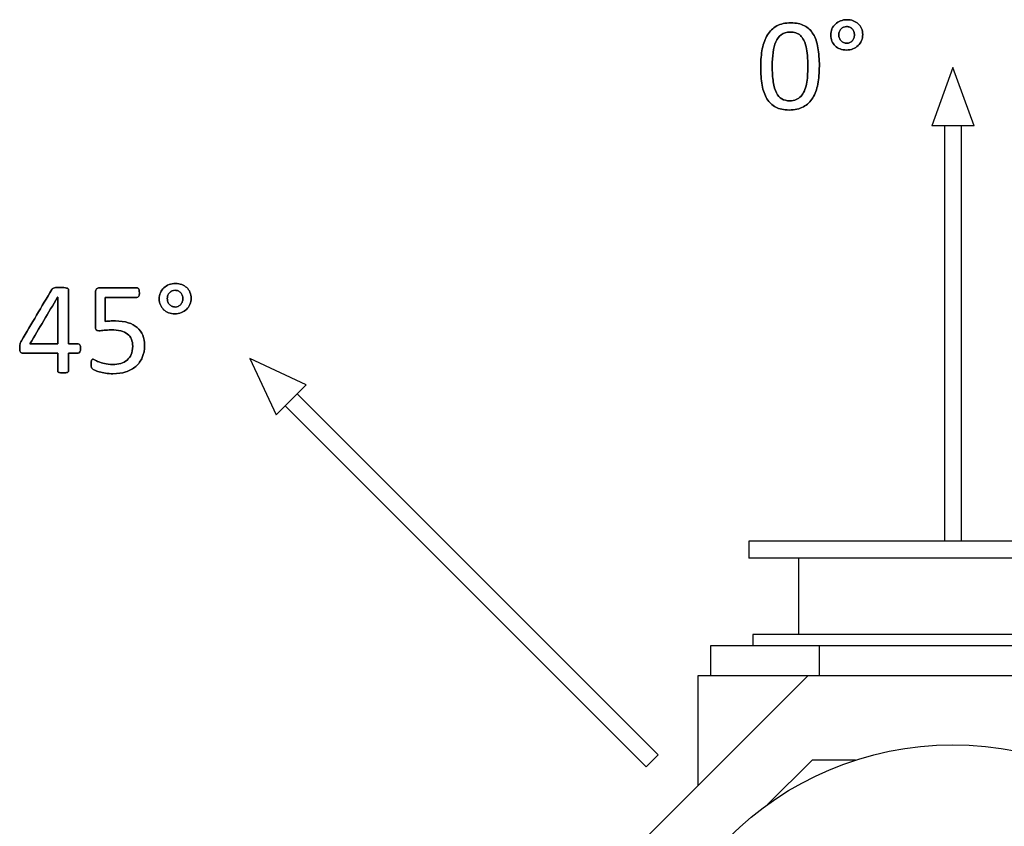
# Model space of a CAD drawing. Header units: inches. Extents: x 0 to 29700, y -16 to 21000.
# Tile 70 of 213: x 1944 to 3101, y 17118 to 18066. Entities that reach past the tile are written whole.
import ezdxf

# ---------------------------------------------------------------- set-up
doc = ezdxf.new("R2010")
doc.units = ezdxf.units.IN
doc.layers.add('1', color=7, linetype='Continuous', true_color=0xffffff)
doc.layers.add('254', color=7, linetype='Continuous', true_color=0xffffff)

msp = doc.modelspace()

# ---------------------------------------------------------------- linework, layer by layer
at = {"layer": '1', "color": 2, "linetype": 'Continuous', "lineweight": 25}
for p, q in [((2801.06, 17453.332), (2801.06, 17433.332)), ((3281.06, 17453.332), (2801.06, 17453.332)), ((3281.06, 17433.332), (2801.06, 17433.332)), ((2859.56, 17433.332), (2859.56, 17343.332)), ((2806.06, 17343.332), (2806.06, 17330.332)), ((3247.886, 17343.332), (2806.06, 17343.332)), ((2756.56, 17330.332), (2884.089, 17330.332)), ((2756.56, 17295.332), (2756.56, 17330.332)), ((2884.089, 17295.332), (2884.089, 17330.332)), ((2884.089, 17330.332), (3862.56, 17330.332)), ((2566.56, 16990.925), (2870.968, 17295.332)), ((2741.56, 17295.332), (2870.968, 17295.332)), ((2741.56, 17165.925), (2741.56, 17295.332)), ((2870.968, 17295.332), (3798.127, 17295.332)), ((2875.56, 17195.832), (2823.226, 17143.498)), ((2926.669, 17195.832), (2875.56, 17195.832))]:
    msp.add_line(p, q, dxfattribs=at)
msp.add_circle((3041.06, 16841.332), 372.5, dxfattribs=at)
at = {"layer": '254', "color": 2, "linetype": 'Continuous', "lineweight": 25}
for p, q in [((3041.06, 18010.019), (3016.06, 17941.332)), ((3066.06, 17941.332), (3041.06, 18010.019)), ((3041.06, 17941.332), (3016.06, 17941.332)), ((3031.06, 17941.332), (3031.06, 17453.335)), ((3066.06, 17941.332), (3041.06, 17941.332)), ((3051.06, 17453.335), (3051.06, 17941.332)), ((2214.674, 17667.719), (2245.565, 17601.472)), ((2280.92, 17636.827), (2214.674, 17667.719)), ((2280.92, 17636.827), (2263.243, 17619.15)), ((2694.578, 17201.957), (2270.314, 17626.221)), ((2263.243, 17619.15), (2245.565, 17601.472)), ((2256.172, 17612.078), (2680.436, 17187.814)), ((2694.578, 17201.957), (2680.436, 17187.814))]:
    msp.add_line(p, q, dxfattribs=at)
for points, knots in [([(2882.254, 17990.444), (2883.464, 17996.734), (2884.069, 18003.716), (2884.069, 18019.584), (2883.492, 18026.855), (2881.295, 18039.52), (2879.453, 18044.83), (2874.215, 18053.522), (2870.769, 18056.803), (2862.194, 18061.235), (2856.891, 18062.371), (2844.023, 18062.371), (2838.484, 18061.131), (2829.448, 18056.149), (2825.818, 18052.648), (2820.291, 18043.552), (2818.288, 18038.136), (2815.812, 18025.469), (2815.2, 18018.488), (2815.2, 18002.706), (2815.749, 17995.436), (2817.937, 17982.764), (2819.817, 17977.432), (2825.073, 17968.768), (2828.501, 17965.487), (2837.052, 17960.981), (2842.321, 17959.89), (2855.218, 17959.89), (2860.757, 17961.131), (2869.782, 17966.132), (2873.452, 17969.613), (2879.036, 17978.709), (2881.04, 17984.126), (2882.254, 17990.444)], [0, 0, 0, 0, 0.05430466, 0.05430466, 0.11270779, 0.11270779, 0.17136982, 0.17136982, 0.22974712, 0.22974712, 0.28781543, 0.28781543, 0.34854741, 0.34854741, 0.40974271, 0.40974271, 0.47065537, 0.47065537, 0.53130136, 0.53130136, 0.59678981, 0.59678981, 0.66204002, 0.66204002, 0.72741729, 0.72741729, 0.79296021, 0.79296021, 0.86242965, 0.86242965, 0.93137314, 0.93137314, 1, 1, 1, 1]), ([(2882.252, 17990.444), (2883.464, 17996.734), (2884.069, 18003.716), (2884.069, 18019.584), (2883.492, 18026.855), (2881.295, 18039.52), (2879.453, 18044.83), (2874.215, 18053.522), (2870.769, 18056.803), (2862.194, 18061.235), (2856.891, 18062.371), (2844.023, 18062.371), (2838.484, 18061.131), (2829.448, 18056.149), (2825.818, 18052.648), (2820.291, 18043.552), (2818.288, 18038.136), (2817.047, 18031.789)], [0, 0, 0, 0, 0.11538095, 0.11538095, 0.2394699, 0.2394699, 0.36410893, 0.36410893, 0.488143, 0.488143, 0.61152054, 0.61152054, 0.7405576, 0.7405576, 0.87057906, 0.87057906, 1, 1, 1, 1]), ([(2933.572, 18041.457), (2934.502, 18043.647), (2934.993, 18046.013), (2934.993, 18051.148), (2934.531, 18053.514), (2932.685, 18057.842), (2931.386, 18059.659), (2929.771, 18061.189), (2928.126, 18062.689), (2926.164, 18063.872), (2923.914, 18064.766), (2921.663, 18065.632), (2919.182, 18066.064), (2913.816, 18066.064), (2911.305, 18065.603), (2906.689, 18063.756), (2904.67, 18062.487), (2901.223, 18059.328), (2899.88, 18057.409), (2898.899, 18055.187), (2897.947, 18052.937), (2897.457, 18050.513), (2897.457, 18045.291), (2897.918, 18042.897), (2899.775, 18038.602), (2901.034, 18036.751), (2902.679, 18035.222), (2904.323, 18033.664), (2906.256, 18032.481), (2910.734, 18030.795), (2913.181, 18030.375), (2918.634, 18030.375), (2921.144, 18030.837), (2925.818, 18032.683), (2927.838, 18033.981), (2931.314, 18037.284), (2932.627, 18039.232), (2933.572, 18041.457)], [0, 0, 0, 0, 0.05872485, 0.05872485, 0.1201497, 0.1201497, 0.18157455, 0.18157455, 0.18157455, 0.24024027, 0.24024027, 0.24024027, 0.30435366, 0.30435366, 0.36986081, 0.36986081, 0.43536797, 0.43536797, 0.50028413, 0.50028413, 0.50028413, 0.56495556, 0.56495556, 0.63034557, 0.63034557, 0.6964808, 0.6964808, 0.6964808, 0.75671415, 0.75671415, 0.81789207, 0.81789207, 0.87842602, 0.87842602, 0.93895996, 0.93895996, 1, 1, 1, 1]), ([(2923.914, 18064.766), (2921.663, 18065.632), (2919.182, 18066.064), (2913.816, 18066.064), (2911.305, 18065.603), (2906.689, 18063.756), (2904.67, 18062.487), (2901.223, 18059.328), (2899.88, 18057.409), (2898.899, 18055.187)], [0, 0, 0, 0, 0.24654836, 0.24654836, 0.49845646, 0.49845646, 0.75036457, 0.75036457, 1, 1, 1, 1]), ([(2869.976, 18023.824), (2870.336, 18019.873), (2870.509, 18015.43), (2870.509, 18006.745), (2870.394, 18003.197), (2869.932, 17996.388), (2869.528, 17993.214), (2868.266, 17987.362), (2867.451, 17984.703), (2866.441, 17982.279), (2865.402, 17979.884), (2864.104, 17977.807), (2860.974, 17974.387), (2859.113, 17973.047), (2854.761, 17971.19), (2852.217, 17970.738), (2845.668, 17970.738), (2842.523, 17971.489), (2837.364, 17974.469), (2835.224, 17976.855), (2831.888, 17983.41), (2830.665, 17987.646), (2829.112, 17998.058), (2828.732, 18004.38), (2828.732, 18017.363), (2829.02, 18022.556), (2830.174, 18032.189), (2831.213, 18036.405), (2834.334, 18043.571), (2836.493, 18046.388), (2841.917, 18050.485), (2845.466, 18051.523), (2852.275, 18051.523), (2854.496, 18051.206), (2856.487, 18050.571), (2858.449, 18049.908), (2860.209, 18048.898), (2861.738, 18047.484), (2863.296, 18046.07), (2864.595, 18044.281), (2866.827, 18039.931), (2867.711, 18037.328), (2869.095, 18031.269), (2869.615, 18027.778), (2869.976, 18023.824)], [0, 0, 0, 0, 0.08461098, 0.08461098, 0.14721332, 0.14721332, 0.20981566, 0.20981566, 0.27170676, 0.27170676, 0.27170676, 0.31910372, 0.31910372, 0.36693951, 0.36693951, 0.41531542, 0.41531542, 0.47786205, 0.47786205, 0.53958701, 0.53958701, 0.60088225, 0.60088225, 0.66179744, 0.66179744, 0.70712968, 0.70712968, 0.75243066, 0.75243066, 0.79786641, 0.79786641, 0.84330217, 0.84330217, 0.86887858, 0.86887858, 0.86887858, 0.8996503, 0.8996503, 0.8996503, 0.93345508, 0.93345508, 0.96672754, 0.96672754, 1, 1, 1, 1]), ([(2866.441, 17982.279), (2865.402, 17979.884), (2864.104, 17977.807), (2860.974, 17974.387), (2859.113, 17973.047), (2854.761, 17971.19), (2852.217, 17970.738), (2845.668, 17970.738), (2842.523, 17971.489), (2837.364, 17974.469), (2835.224, 17976.855), (2831.888, 17983.41), (2830.665, 17987.646), (2829.112, 17998.058), (2828.732, 18004.38), (2828.732, 18017.363), (2829.02, 18022.556), (2830.174, 18032.189), (2831.213, 18036.405), (2834.334, 18043.571), (2836.493, 18046.388), (2841.917, 18050.485), (2845.466, 18051.523), (2852.275, 18051.523), (2854.496, 18051.206), (2856.487, 18050.571)], [0, 0, 0, 0, 0.07936906, 0.07936906, 0.15947294, 0.15947294, 0.24048131, 0.24048131, 0.34521939, 0.34521939, 0.44858154, 0.44858154, 0.55122408, 0.55122408, 0.65323023, 0.65323023, 0.72914178, 0.72914178, 0.80500098, 0.80500098, 0.88108587, 0.88108587, 0.95717076, 0.95717076, 1, 1, 1, 1]), ([(2898.899, 18055.187), (2897.947, 18052.937), (2897.457, 18050.513), (2897.457, 18045.291), (2897.918, 18042.897), (2899.775, 18038.602), (2901.034, 18036.751), (2902.679, 18035.222)], [0, 0, 0, 0, 0.32962555, 0.32962555, 0.6629136, 0.6629136, 1, 1, 1, 1]), ([(2924.593, 18052.134), (2925.068, 18050.889), (2925.299, 18049.59), (2925.299, 18046.82), (2925.068, 18045.551), (2924.144, 18043.185), (2923.51, 18042.146), (2922.731, 18041.252), (2921.923, 18040.358), (2920.971, 18039.636), (2919.874, 18039.146), (2918.778, 18038.627), (2917.595, 18038.367), (2915.027, 18038.367), (2913.787, 18038.598), (2911.479, 18039.579), (2910.498, 18040.271), (2909.632, 18041.137), (2908.795, 18042.002), (2908.132, 18043.07), (2907.199, 18045.518), (2906.978, 18046.878), (2906.978, 18049.706), (2907.209, 18050.946), (2908.132, 18053.312), (2908.795, 18054.351), (2910.411, 18056.082), (2911.392, 18056.774), (2913.585, 18057.755), (2914.797, 18057.986), (2917.393, 18057.986), (2918.634, 18057.755), (2920.884, 18056.774), (2921.865, 18056.082), (2922.673, 18055.216), (2923.51, 18054.351), (2924.144, 18053.312), (2924.593, 18052.134)], [0, 0, 0, 0, 0.06514336, 0.06514336, 0.13028672, 0.13028672, 0.19543009, 0.19543009, 0.19543009, 0.25588848, 0.25588848, 0.25588848, 0.31688225, 0.31688225, 0.38513718, 0.38513718, 0.45339212, 0.45339212, 0.45339212, 0.51788016, 0.51788016, 0.58371103, 0.58371103, 0.64194602, 0.64194602, 0.70018102, 0.70018102, 0.75841602, 0.75841602, 0.81665102, 0.81665102, 0.87753306, 0.87753306, 0.9384151, 0.9384151, 0.9384151, 1, 1, 1, 1]), ([(2909.632, 18041.137), (2908.795, 18042.002), (2908.132, 18043.07), (2907.199, 18045.518), (2906.978, 18046.878), (2906.978, 18049.706), (2907.209, 18050.946), (2908.132, 18053.312), (2908.795, 18054.351), (2910.411, 18056.082), (2911.392, 18056.774), (2913.585, 18057.755), (2914.797, 18057.986), (2917.393, 18057.986), (2918.634, 18057.755), (2920.884, 18056.774), (2921.865, 18056.082), (2922.673, 18055.216)], [0, 0, 0, 0, 0.13295874, 0.13295874, 0.26868605, 0.26868605, 0.38875252, 0.38875252, 0.50881899, 0.50881899, 0.62888546, 0.62888546, 0.74895193, 0.74895193, 0.87447596, 0.87447596, 1, 1, 1, 1]), ([(2924.606, 18052.1), (2925.068, 18050.889), (2925.299, 18049.59), (2925.299, 18046.82), (2925.068, 18045.551), (2924.144, 18043.185), (2923.51, 18042.146), (2922.731, 18041.252)], [0, 0, 0, 0, 0.33333333, 0.33333333, 0.66666667, 0.66666667, 1, 1, 1, 1]), ([(2933.579, 18041.454), (2934.502, 18043.647), (2934.993, 18046.013), (2934.993, 18051.148), (2934.531, 18053.514), (2932.685, 18057.842), (2931.386, 18059.659), (2929.771, 18061.189)], [0, 0, 0, 0, 0.32342007, 0.32342007, 0.66171004, 0.66171004, 1, 1, 1, 1]), ([(2861.738, 18047.484), (2863.296, 18046.07), (2864.595, 18044.281), (2866.827, 18039.931), (2867.711, 18037.328), (2869.095, 18031.269), (2869.615, 18027.778), (2869.99, 18023.826)], [0, 0, 0, 0, 0.33686976, 0.33686976, 0.66843488, 0.66843488, 1, 1, 1, 1]), ([(2902.679, 18035.222), (2904.323, 18033.664), (2906.256, 18032.481), (2910.734, 18030.795), (2913.181, 18030.375), (2918.634, 18030.375), (2921.144, 18030.837), (2925.818, 18032.683), (2927.838, 18033.981), (2931.314, 18037.284), (2932.627, 18039.232), (2933.579, 18041.454)], [0, 0, 0, 0, 0.19844986, 0.19844986, 0.40001182, 0.40001182, 0.59945208, 0.59945208, 0.79889234, 0.79889234, 1, 1, 1, 1]), ([(2919.874, 18039.146), (2918.778, 18038.627), (2917.595, 18038.367), (2915.027, 18038.367), (2913.787, 18038.598), (2911.479, 18039.579), (2910.498, 18040.271), (2909.632, 18041.137)], [0, 0, 0, 0, 0.30882353, 0.30882353, 0.65441176, 0.65441176, 1, 1, 1, 1]), ([(2817.047, 18031.789), (2815.812, 18025.469), (2815.2, 18018.488), (2815.2, 18002.706), (2815.749, 17995.436), (2817.937, 17982.764), (2819.817, 17977.432), (2825.073, 17968.768), (2828.501, 17965.487), (2837.052, 17960.981), (2842.321, 17959.89), (2855.218, 17959.89), (2860.757, 17961.131), (2869.782, 17966.132), (2873.452, 17969.613), (2879.036, 17978.709), (2881.04, 17984.126), (2882.252, 17990.444)], [0, 0, 0, 0, 0.11456807, 0.11456807, 0.23828417, 0.23828417, 0.36155019, 0.36155019, 0.48505626, 0.48505626, 0.60887523, 0.60887523, 0.74011194, 0.74011194, 0.87035505, 0.87035505, 1, 1, 1, 1]), ([(2869.99, 18023.826), (2870.336, 18019.873), (2870.509, 18015.43), (2870.509, 18006.745), (2870.394, 18003.197), (2869.932, 17996.388), (2869.528, 17993.214), (2868.266, 17987.362), (2867.451, 17984.703), (2866.441, 17982.279)], [0, 0, 0, 0, 0.3114055, 0.3114055, 0.54180957, 0.54180957, 0.77221364, 0.77221364, 1, 1, 1, 1]), ([(2015.212, 17675.68), (2015.726, 17676.636), (2015.985, 17677.963), (2015.985, 17681.512), (2015.697, 17682.897), (2015.177, 17683.791), (2014.629, 17684.685), (2013.908, 17685.118), (2013.042, 17685.147), (2009.301, 17685.147), (2005.56, 17685.147), (2001.819, 17685.147), (2001.819, 17706.324), (2001.819, 17727.501), (2001.819, 17749.14), (2001.617, 17749.544), (2001.213, 17749.861), (2000.78, 17750.208), (2000.203, 17750.467), (1999.424, 17750.669), (1998.674, 17750.871), (1997.636, 17751.044), (1996.395, 17751.189), (1995.125, 17751.304), (1993.654, 17751.362), (1990.423, 17751.362), (1989.095, 17751.333), (1987.97, 17751.246), (1986.845, 17751.189), (1985.893, 17751.044), (1985.114, 17750.842), (1984.364, 17750.64), (1983.729, 17750.381), (1982.748, 17749.746), (1982.373, 17749.4), (1982.113, 17748.996), (1970.169, 17728.838), (1958.224, 17708.68), (1946.28, 17688.523), (1945.904, 17687.859), (1945.616, 17687.224), (1945.356, 17686.618), (1945.097, 17686.041), (1944.895, 17685.436), (1944.722, 17684.772), (1944.577, 17684.137), (1944.462, 17683.445), (1944.433, 17682.666), (1944.375, 17681.887), (1944.346, 17681.021), (1944.346, 17678.828), (1944.404, 17677.819), (1944.548, 17677.04), (1944.664, 17676.29), (1944.895, 17675.684), (1945.241, 17675.28), (1945.558, 17674.876), (1945.933, 17674.587), (1946.337, 17674.443), (1946.77, 17674.27), (1947.26, 17674.212), (1961.59, 17674.212), (1975.285, 17674.212), (1988.98, 17674.212), (1988.98, 17667.24), (1988.98, 17660.267), (1988.98, 17652.862), (1989.067, 17652.516), (1989.24, 17652.256), (1989.413, 17651.968), (1989.759, 17651.708), (1990.25, 17651.506), (1990.711, 17651.304), (1991.375, 17651.16), (1992.211, 17651.044), (1993.019, 17650.958), (1994.058, 17650.9), (1996.568, 17650.9), (1997.607, 17650.958), (1998.443, 17651.044), (1999.251, 17651.16), (1999.915, 17651.304), (2000.953, 17651.708), (2001.3, 17651.968), (2001.502, 17652.256), (2001.704, 17652.516), (2001.819, 17652.862), (2001.819, 17660.267), (2001.819, 17667.24), (2001.819, 17674.212), (2005.56, 17674.212), (2009.301, 17674.212), (2013.966, 17674.212), (2014.687, 17674.703), (2015.212, 17675.68)], [0, 0, 0, 0, 0.0134636, 0.0134636, 0.02806818, 0.02806818, 0.02806818, 0.03696474, 0.03696474, 0.03696474, 0.07470891, 0.07470891, 0.07470891, 0.28836611, 0.28836611, 0.29302349, 0.29302349, 0.29302349, 0.29967345, 0.29967345, 0.29967345, 0.3100192, 0.3100192, 0.3100192, 0.32488202, 0.32488202, 0.33871982, 0.33871982, 0.33871982, 0.34844789, 0.34844789, 0.34844789, 0.35531139, 0.35531139, 0.36217489, 0.36217489, 0.36217489, 0.59987665, 0.59987665, 0.59987665, 0.60703665, 0.60703665, 0.60703665, 0.61364728, 0.61364728, 0.61364728, 0.62084678, 0.62084678, 0.62084678, 0.62963447, 0.62963447, 0.6410851, 0.6410851, 0.6410851, 0.64757214, 0.64757214, 0.64757214, 0.65230618, 0.65230618, 0.65230618, 0.65767482, 0.65767482, 0.77350724, 0.77350724, 0.77350724, 0.84229429, 0.84229429, 0.84656384, 0.84656384, 0.84656384, 0.85077132, 0.85077132, 0.85077132, 0.85742349, 0.85742349, 0.85742349, 0.86750469, 0.86750469, 0.87830597, 0.87830597, 0.87830597, 0.88504839, 0.88504839, 0.89179081, 0.89179081, 0.89179081, 0.89544355, 0.89544355, 0.95429325, 0.95429325, 0.95429325, 0.99095289, 0.99095289, 1, 1, 1, 1]), ([(1985.114, 17750.842), (1984.364, 17750.64), (1983.729, 17750.381), (1982.748, 17749.746), (1982.373, 17749.4), (1982.113, 17748.996)], [0, 0, 0, 0, 0.5, 0.5, 1, 1, 1, 1]), ([(1996.395, 17751.189), (1995.125, 17751.304), (1993.654, 17751.362), (1990.423, 17751.362), (1989.095, 17751.333), (1987.97, 17751.246)], [0, 0, 0, 0, 0.51785714, 0.51785714, 1, 1, 1, 1]), ([(2001.819, 17685.147), (2001.819, 17706.324), (2001.819, 17727.501), (2001.819, 17749.14), (2001.617, 17749.544), (2001.213, 17749.861)], [0, 0, 0, 0, 0.97866667, 0.97866667, 1, 1, 1, 1]), ([(2088.449, 17669.14), (2090.25, 17673.289), (2091.144, 17678.021), (2091.144, 17687.657), (2090.423, 17691.581), (2087.48, 17698.678), (2085.345, 17701.679), (2079.618, 17706.654), (2076.083, 17708.575), (2067.566, 17711.298), (2062.61, 17711.979), (2054.445, 17711.979), (2052.281, 17711.95), (2050.405, 17711.893), (2048.53, 17711.864), (2046.712, 17711.691), (2044.895, 17711.431), (2044.895, 17720.74), (2044.895, 17730.05), (2044.895, 17739.359), (2057.282, 17739.359), (2069.669, 17739.359), (2082.979, 17739.359), (2083.7, 17739.879), (2084.22, 17740.917), (2084.739, 17741.927), (2084.998, 17743.37), (2084.998, 17746.197), (2084.912, 17747.034), (2084.797, 17747.755), (2084.652, 17748.476), (2084.479, 17749.054), (2083.96, 17749.977), (2083.642, 17750.323), (2083.267, 17750.554), (2082.863, 17750.785), (2082.46, 17750.9), (2067.36, 17750.9), (2052.665, 17750.9), (2036.499, 17750.9), (2035.345, 17750.496), (2033.758, 17748.851), (2033.354, 17747.611), (2033.354, 17732.396), (2033.354, 17718.884), (2033.354, 17703.468), (2033.671, 17702.198), (2034.277, 17701.506), (2034.912, 17700.842), (2035.922, 17700.525), (2039.326, 17700.525), (2041.404, 17700.669), (2043.683, 17700.987), (2045.933, 17701.275), (2048.617, 17701.448), (2056.147, 17701.448), (2059.955, 17701.044), (2063.129, 17700.236), (2066.331, 17699.457), (2068.957, 17698.246), (2073.112, 17695.014), (2074.641, 17692.995), (2076.646, 17688.125), (2077.151, 17685.32), (2077.151, 17678.338), (2076.545, 17675.107), (2074.168, 17669.832), (2072.563, 17667.634), (2068.395, 17664.16), (2065.928, 17662.873), (2060.181, 17661.248), (2057.041, 17660.825), (2049.915, 17660.825), (2046.712, 17661.142), (2044.029, 17661.835), (2041.317, 17662.498), (2039.067, 17663.191), (2035.431, 17664.691), (2033.989, 17665.384), (2032.892, 17666.018), (2031.825, 17666.653), (2031.017, 17666.97), (2030.151, 17666.97), (2029.834, 17666.884), (2029.546, 17666.682), (2029.286, 17666.451), (2029.026, 17666.134), (2028.622, 17665.268), (2028.478, 17664.72), (2028.391, 17664.028), (2028.334, 17663.335), (2028.276, 17662.527), (2028.276, 17660.738), (2028.305, 17659.959), (2028.423, 17658.604), (2028.507, 17658.055), (2028.622, 17657.622), (2028.767, 17657.19), (2028.911, 17656.815), (2029.055, 17656.526), (2029.199, 17656.209), (2029.488, 17655.863), (2029.863, 17655.516), (2030.238, 17655.141), (2031.132, 17654.68), (2032.517, 17654.045), (2033.902, 17653.439), (2035.662, 17652.804), (2039.99, 17651.535), (2042.442, 17650.987), (2047.982, 17650.121), (2050.896, 17649.89), (2059.522, 17649.89), (2064.571, 17650.64), (2073.622, 17653.638), (2077.555, 17655.776), (2084.117, 17661.474), (2086.643, 17664.98), (2088.449, 17669.14)], [0, 0, 0, 0, 0.03485741, 0.03485741, 0.06293176, 0.06293176, 0.0910061, 0.0910061, 0.11922131, 0.11922131, 0.14766657, 0.14766657, 0.15987793, 0.15987793, 0.15987793, 0.17222226, 0.17222226, 0.17222226, 0.23452357, 0.23452357, 0.23452357, 0.31742036, 0.31742036, 0.323599, 0.323599, 0.323599, 0.33342739, 0.33342739, 0.33864872, 0.33864872, 0.33864872, 0.34278992, 0.34278992, 0.34693113, 0.34693113, 0.34693113, 0.34977792, 0.34977792, 0.45334688, 0.45334688, 0.46371733, 0.46371733, 0.47446476, 0.47446476, 0.55977634, 0.55977634, 0.5717989, 0.5717989, 0.5717989, 0.57932035, 0.57932035, 0.58954953, 0.58954953, 0.58954953, 0.60771659, 0.60771659, 0.63305048, 0.63305048, 0.63305048, 0.65268035, 0.65268035, 0.67231023, 0.67231023, 0.69166169, 0.69166169, 0.71488344, 0.71488344, 0.73831751, 0.73831751, 0.76191243, 0.76191243, 0.78579097, 0.78579097, 0.81147545, 0.81147545, 0.81147545, 0.8278023, 0.8278023, 0.84412916, 0.84412916, 0.84412916, 0.85007841, 0.85007841, 0.85462783, 0.85462783, 0.85462783, 0.8574696, 0.8574696, 0.86031137, 0.86031137, 0.86031137, 0.86579527, 0.86579527, 0.87164475, 0.87164475, 0.87774669, 0.87774669, 0.87774669, 0.88048485, 0.88048485, 0.88048485, 0.88350501, 0.88350501, 0.88350501, 0.8905742, 0.8905742, 0.8905742, 0.90365172, 0.90365172, 0.91672923, 0.91672923, 0.92980675, 0.92980675, 0.95327295, 0.95327295, 0.97669493, 0.97669493, 1, 1, 1, 1]), ([(2083.267, 17750.554), (2082.863, 17750.785), (2082.46, 17750.9), (2067.36, 17750.9), (2052.665, 17750.9), (2036.499, 17750.9), (2035.345, 17750.496), (2033.758, 17748.851), (2033.354, 17747.611), (2033.354, 17732.396), (2033.354, 17718.884), (2033.354, 17703.468), (2033.671, 17702.198), (2034.277, 17701.506)], [0, 0, 0, 0, 0.01265984, 0.01265984, 0.473237, 0.473237, 0.519355, 0.519355, 0.56714948, 0.56714948, 0.94653499, 0.94653499, 1, 1, 1, 1]), ([(2084.797, 17747.755), (2084.652, 17748.476), (2084.479, 17749.054), (2083.96, 17749.977), (2083.642, 17750.323), (2083.267, 17750.554)], [0, 0, 0, 0, 0.5, 0.5, 1, 1, 1, 1]), ([(2144.426, 17731.457), (2145.356, 17733.647), (2145.847, 17736.013), (2145.847, 17741.148), (2145.385, 17743.514), (2143.539, 17747.842), (2142.24, 17749.659), (2140.625, 17751.189), (2138.98, 17752.689), (2137.018, 17753.872), (2134.768, 17754.766), (2132.517, 17755.632), (2130.036, 17756.064), (2124.67, 17756.064), (2122.159, 17755.603), (2117.543, 17753.756), (2115.524, 17752.487), (2112.077, 17749.328), (2110.734, 17747.409), (2109.753, 17745.187), (2108.801, 17742.937), (2108.311, 17740.513), (2108.311, 17735.291), (2108.772, 17732.897), (2110.629, 17728.602), (2111.888, 17726.751), (2113.533, 17725.222), (2115.177, 17723.664), (2117.11, 17722.481), (2121.588, 17720.795), (2124.035, 17720.375), (2129.488, 17720.375), (2131.998, 17720.837), (2136.672, 17722.683), (2138.692, 17723.981), (2142.168, 17727.284), (2143.481, 17729.232), (2144.426, 17731.457)], [0, 0, 0, 0, 0.05872485, 0.05872485, 0.1201497, 0.1201497, 0.18157455, 0.18157455, 0.18157455, 0.24024027, 0.24024027, 0.24024027, 0.30435366, 0.30435366, 0.36986081, 0.36986081, 0.43536797, 0.43536797, 0.50028413, 0.50028413, 0.50028413, 0.56495556, 0.56495556, 0.63034557, 0.63034557, 0.6964808, 0.6964808, 0.6964808, 0.75671415, 0.75671415, 0.81789207, 0.81789207, 0.87842602, 0.87842602, 0.93895996, 0.93895996, 1, 1, 1, 1]), ([(2134.768, 17754.766), (2132.517, 17755.632), (2130.036, 17756.064), (2124.67, 17756.064), (2122.159, 17755.603), (2117.543, 17753.756), (2115.524, 17752.487), (2112.077, 17749.328), (2110.734, 17747.409), (2109.753, 17745.187)], [0, 0, 0, 0, 0.24654836, 0.24654836, 0.49845646, 0.49845646, 0.75036457, 0.75036457, 1, 1, 1, 1]), ([(2144.433, 17731.454), (2145.356, 17733.647), (2145.847, 17736.013), (2145.847, 17741.148), (2145.385, 17743.514), (2143.539, 17747.842), (2142.24, 17749.659), (2140.625, 17751.189)], [0, 0, 0, 0, 0.32342007, 0.32342007, 0.66171004, 0.66171004, 1, 1, 1, 1]), ([(1988.807, 17739.763), (1988.865, 17739.763), (1988.922, 17739.763), (1988.98, 17739.763), (1988.98, 17721.558), (1988.98, 17703.352), (1988.98, 17685.147), (1978.132, 17685.147), (1967.284, 17685.147), (1956.435, 17685.147), (1967.226, 17703.352), (1978.016, 17721.558), (1988.807, 17739.763)], [0, 0, 0, 0, 0.00114777, 0.00114777, 0.00114777, 0.36326907, 0.36326907, 0.36326907, 0.57904974, 0.57904974, 0.57904974, 1, 1, 1, 1]), ([(2044.895, 17739.359), (2057.282, 17739.359), (2069.669, 17739.359), (2082.979, 17739.359), (2083.7, 17739.879), (2084.22, 17740.917)], [0, 0, 0, 0, 0.93063584, 0.93063584, 1, 1, 1, 1]), ([(2084.22, 17740.917), (2084.739, 17741.927), (2084.998, 17743.37), (2084.998, 17746.197), (2084.912, 17747.034), (2084.797, 17747.755)], [0, 0, 0, 0, 0.65306122, 0.65306122, 1, 1, 1, 1]), ([(2109.753, 17745.187), (2108.801, 17742.937), (2108.311, 17740.513), (2108.311, 17735.291), (2108.772, 17732.897), (2110.629, 17728.602), (2111.888, 17726.751), (2113.533, 17725.222)], [0, 0, 0, 0, 0.32962555, 0.32962555, 0.6629136, 0.6629136, 1, 1, 1, 1]), ([(2135.447, 17742.134), (2135.922, 17740.889), (2136.153, 17739.59), (2136.153, 17736.82), (2135.922, 17735.551), (2134.998, 17733.185), (2134.364, 17732.146), (2133.585, 17731.252), (2132.777, 17730.358), (2131.825, 17729.636), (2130.728, 17729.146), (2129.632, 17728.627), (2128.449, 17728.367), (2125.881, 17728.367), (2124.641, 17728.598), (2122.333, 17729.579), (2121.352, 17730.271), (2120.486, 17731.137), (2119.649, 17732.002), (2118.986, 17733.07), (2118.053, 17735.518), (2117.832, 17736.878), (2117.832, 17739.706), (2118.063, 17740.946), (2118.986, 17743.312), (2119.649, 17744.351), (2121.265, 17746.082), (2122.246, 17746.774), (2124.439, 17747.755), (2125.651, 17747.986), (2128.247, 17747.986), (2129.488, 17747.755), (2131.738, 17746.774), (2132.719, 17746.082), (2133.527, 17745.216), (2134.364, 17744.351), (2134.998, 17743.312), (2135.447, 17742.134)], [0, 0, 0, 0, 0.06514336, 0.06514336, 0.13028672, 0.13028672, 0.19543009, 0.19543009, 0.19543009, 0.25588848, 0.25588848, 0.25588848, 0.31688225, 0.31688225, 0.38513718, 0.38513718, 0.45339212, 0.45339212, 0.45339212, 0.51788016, 0.51788016, 0.58371103, 0.58371103, 0.64194602, 0.64194602, 0.70018102, 0.70018102, 0.75841602, 0.75841602, 0.81665102, 0.81665102, 0.87753306, 0.87753306, 0.9384151, 0.9384151, 0.9384151, 1, 1, 1, 1]), ([(2120.486, 17731.137), (2119.649, 17732.002), (2118.986, 17733.07), (2118.053, 17735.518), (2117.832, 17736.878), (2117.832, 17739.706), (2118.063, 17740.946), (2118.986, 17743.312), (2119.649, 17744.351), (2121.265, 17746.082), (2122.246, 17746.774), (2124.439, 17747.755), (2125.651, 17747.986), (2128.247, 17747.986), (2129.488, 17747.755), (2131.738, 17746.774), (2132.719, 17746.082), (2133.527, 17745.216)], [0, 0, 0, 0, 0.13295874, 0.13295874, 0.26868605, 0.26868605, 0.38875252, 0.38875252, 0.50881899, 0.50881899, 0.62888546, 0.62888546, 0.74895193, 0.74895193, 0.87447596, 0.87447596, 1, 1, 1, 1]), ([(2135.46, 17742.1), (2135.922, 17740.889), (2136.153, 17739.59), (2136.153, 17736.82), (2135.922, 17735.551), (2134.998, 17733.185), (2134.364, 17732.146), (2133.585, 17731.252)], [0, 0, 0, 0, 0.33333333, 0.33333333, 0.66666667, 0.66666667, 1, 1, 1, 1]), ([(2113.533, 17725.222), (2115.177, 17723.664), (2117.11, 17722.481), (2121.588, 17720.795), (2124.035, 17720.375), (2129.488, 17720.375), (2131.998, 17720.837), (2136.672, 17722.683), (2138.692, 17723.981), (2142.168, 17727.284), (2143.481, 17729.232), (2144.433, 17731.454)], [0, 0, 0, 0, 0.19844986, 0.19844986, 0.40001182, 0.40001182, 0.59945208, 0.59945208, 0.79889234, 0.79889234, 1, 1, 1, 1]), ([(2130.728, 17729.146), (2129.632, 17728.627), (2128.449, 17728.367), (2125.881, 17728.367), (2124.641, 17728.598), (2122.333, 17729.579), (2121.352, 17730.271), (2120.486, 17731.137)], [0, 0, 0, 0, 0.30882353, 0.30882353, 0.65441176, 0.65441176, 1, 1, 1, 1]), ([(2088.461, 17669.134), (2090.25, 17673.289), (2091.144, 17678.021), (2091.144, 17687.657), (2090.423, 17691.581), (2087.48, 17698.678), (2085.345, 17701.679), (2079.618, 17706.654), (2076.083, 17708.575), (2067.566, 17711.298), (2062.61, 17711.979), (2054.445, 17711.979), (2052.281, 17711.95), (2050.405, 17711.893)], [0, 0, 0, 0, 0.21802515, 0.21802515, 0.39362379, 0.39362379, 0.56922243, 0.56922243, 0.74570211, 0.74570211, 0.92362077, 0.92362077, 1, 1, 1, 1]), ([(2034.277, 17701.506), (2034.912, 17700.842), (2035.922, 17700.525), (2039.326, 17700.525), (2041.404, 17700.669), (2043.683, 17700.987)], [0, 0, 0, 0, 0.42372881, 0.42372881, 1, 1, 1, 1]), ([(2043.683, 17700.987), (2045.933, 17701.275), (2048.617, 17701.448), (2056.147, 17701.448), (2059.955, 17701.044), (2063.129, 17700.236)], [0, 0, 0, 0, 0.41762452, 0.41762452, 1, 1, 1, 1]), ([(2063.129, 17700.236), (2066.331, 17699.457), (2068.957, 17698.246), (2073.112, 17695.014), (2074.641, 17692.995), (2076.646, 17688.125), (2077.151, 17685.32), (2077.151, 17678.338), (2076.545, 17675.107), (2074.168, 17669.832), (2072.563, 17667.634), (2068.395, 17664.16), (2065.928, 17662.873), (2060.181, 17661.248), (2057.041, 17660.825), (2049.915, 17660.825), (2046.712, 17661.142), (2044.029, 17661.835)], [0, 0, 0, 0, 0.11001755, 0.11001755, 0.22003509, 0.22003509, 0.32849221, 0.32849221, 0.45864076, 0.45864076, 0.58997927, 0.58997927, 0.72221928, 0.72221928, 0.85604886, 0.85604886, 1, 1, 1, 1]), ([(1944.433, 17682.666), (1944.375, 17681.887), (1944.346, 17681.021), (1944.346, 17678.828), (1944.404, 17677.819), (1944.548, 17677.04)], [0, 0, 0, 0, 0.43421053, 0.43421053, 1, 1, 1, 1]), ([(2015.206, 17675.684), (2015.726, 17676.636), (2015.985, 17677.963), (2015.985, 17681.512), (2015.697, 17682.897), (2015.177, 17683.791)], [0, 0, 0, 0, 0.4796748, 0.4796748, 1, 1, 1, 1]), ([(1946.337, 17674.443), (1946.77, 17674.27), (1947.26, 17674.212), (1961.59, 17674.212), (1975.285, 17674.212), (1988.98, 17674.212)], [0, 0, 0, 0, 0.0442953, 0.0442953, 1, 1, 1, 1]), ([(1988.98, 17674.212), (1988.98, 17667.24), (1988.98, 17660.267), (1988.98, 17652.862), (1989.067, 17652.516), (1989.24, 17652.256)], [0, 0, 0, 0, 0.94155844, 0.94155844, 1, 1, 1, 1]), ([(2001.502, 17652.256), (2001.704, 17652.516), (2001.819, 17652.862), (2001.819, 17660.267), (2001.819, 17667.24), (2001.819, 17674.212)], [0, 0, 0, 0, 0.05844156, 0.05844156, 1, 1, 1, 1]), ([(2001.819, 17674.212), (2005.56, 17674.212), (2009.301, 17674.212), (2013.966, 17674.212), (2014.687, 17674.703), (2015.206, 17675.684)], [0, 0, 0, 0, 0.80206186, 0.80206186, 1, 1, 1, 1]), ([(2032.517, 17654.045), (2033.902, 17653.439), (2035.662, 17652.804), (2039.99, 17651.535), (2042.442, 17650.987), (2047.982, 17650.121), (2050.896, 17649.89), (2059.522, 17649.89), (2064.571, 17650.64), (2073.622, 17653.638), (2077.555, 17655.776), (2084.117, 17661.474), (2086.643, 17664.98), (2088.461, 17669.134)], [0, 0, 0, 0, 0.11951037, 0.11951037, 0.23902073, 0.23902073, 0.3585311, 0.3585311, 0.57297961, 0.57297961, 0.78702397, 0.78702397, 1, 1, 1, 1]), ([(2028.391, 17664.028), (2028.334, 17663.335), (2028.276, 17662.527), (2028.276, 17660.738), (2028.305, 17659.959), (2028.423, 17658.604), (2028.507, 17658.055), (2028.622, 17657.622)], [0, 0, 0, 0, 0.31452779, 0.31452779, 0.6500241, 0.6500241, 1, 1, 1, 1]), ([(2029.546, 17666.682), (2029.286, 17666.451), (2029.026, 17666.134), (2028.622, 17665.268), (2028.478, 17664.72), (2028.391, 17664.028)], [0, 0, 0, 0, 0.5, 0.5, 1, 1, 1, 1]), ([(2032.892, 17666.018), (2031.825, 17666.653), (2031.017, 17666.97), (2030.151, 17666.97), (2029.834, 17666.884), (2029.546, 17666.682)], [0, 0, 0, 0, 0.56666667, 0.56666667, 1, 1, 1, 1]), ([(2044.029, 17661.835), (2041.317, 17662.498), (2039.067, 17663.191), (2035.431, 17664.691), (2033.989, 17665.384), (2032.892, 17666.018)], [0, 0, 0, 0, 0.5, 0.5, 1, 1, 1, 1]), ([(1992.211, 17651.044), (1993.019, 17650.958), (1994.058, 17650.9), (1996.568, 17650.9), (1997.607, 17650.958), (1998.443, 17651.044)], [0, 0, 0, 0, 0.48275862, 0.48275862, 1, 1, 1, 1]), ([(1998.443, 17651.044), (1999.251, 17651.16), (1999.915, 17651.304), (2000.953, 17651.708), (2001.3, 17651.968), (2001.502, 17652.256)], [0, 0, 0, 0, 0.5, 0.5, 1, 1, 1, 1])]:
    msp.add_open_spline(points, degree=3, knots=knots, dxfattribs=at)
for points in [[(2929.771, 18061.189), (2928.126, 18062.689), (2926.164, 18063.872), (2923.914, 18064.766)], [(2856.487, 18050.571), (2858.449, 18049.908), (2860.209, 18048.898), (2861.738, 18047.484)], [(2922.673, 18055.216), (2923.51, 18054.351), (2924.144, 18053.312), (2924.606, 18052.1)], [(2922.731, 18041.252), (2921.923, 18040.358), (2920.971, 18039.636), (2919.874, 18039.146)], [(1987.97, 17751.246), (1986.845, 17751.189), (1985.893, 17751.044), (1985.114, 17750.842)], [(1999.424, 17750.669), (1998.674, 17750.871), (1997.636, 17751.044), (1996.395, 17751.189)], [(2001.213, 17749.861), (2000.78, 17750.208), (2000.203, 17750.467), (1999.424, 17750.669)], [(2140.625, 17751.189), (2138.98, 17752.689), (2137.018, 17753.872), (2134.768, 17754.766)], [(1982.113, 17748.996), (1970.169, 17728.838), (1958.224, 17708.68), (1946.28, 17688.523)], [(1956.435, 17685.147), (1967.226, 17703.352), (1978.016, 17721.558), (1988.807, 17739.763)], [(1988.807, 17739.763), (1988.865, 17739.763), (1988.922, 17739.763), (1988.98, 17739.763)], [(1988.98, 17739.763), (1988.98, 17721.558), (1988.98, 17703.352), (1988.98, 17685.147)], [(2044.895, 17711.431), (2044.895, 17720.74), (2044.895, 17730.05), (2044.895, 17739.359)], [(2133.527, 17745.216), (2134.364, 17744.351), (2134.998, 17743.312), (2135.46, 17742.1)], [(2133.585, 17731.252), (2132.777, 17730.358), (2131.825, 17729.636), (2130.728, 17729.146)], [(2050.405, 17711.893), (2048.53, 17711.864), (2046.712, 17711.691), (2044.895, 17711.431)], [(1944.722, 17684.772), (1944.577, 17684.137), (1944.462, 17683.445), (1944.433, 17682.666)], [(1945.356, 17686.618), (1945.097, 17686.041), (1944.895, 17685.436), (1944.722, 17684.772)], [(1946.28, 17688.523), (1945.904, 17687.859), (1945.616, 17687.224), (1945.356, 17686.618)], [(1988.98, 17685.147), (1978.132, 17685.147), (1967.284, 17685.147), (1956.435, 17685.147)], [(2013.042, 17685.147), (2009.301, 17685.147), (2005.56, 17685.147), (2001.819, 17685.147)], [(2015.177, 17683.791), (2014.629, 17684.685), (2013.908, 17685.118), (2013.042, 17685.147)], [(1944.548, 17677.04), (1944.664, 17676.29), (1944.895, 17675.684), (1945.241, 17675.28)], [(1945.241, 17675.28), (1945.558, 17674.876), (1945.933, 17674.587), (1946.337, 17674.443)], [(2028.622, 17657.622), (2028.767, 17657.19), (2028.911, 17656.815), (2029.055, 17656.526)], [(1989.24, 17652.256), (1989.413, 17651.968), (1989.759, 17651.708), (1990.25, 17651.506)], [(1990.25, 17651.506), (1990.711, 17651.304), (1991.375, 17651.16), (1992.211, 17651.044)], [(2029.055, 17656.526), (2029.199, 17656.209), (2029.488, 17655.863), (2029.863, 17655.516)], [(2029.863, 17655.516), (2030.238, 17655.141), (2031.132, 17654.68), (2032.517, 17654.045)]]:
    msp.add_open_spline(points, degree=3, dxfattribs=at)

doc.saveas('drawing.dxf')
